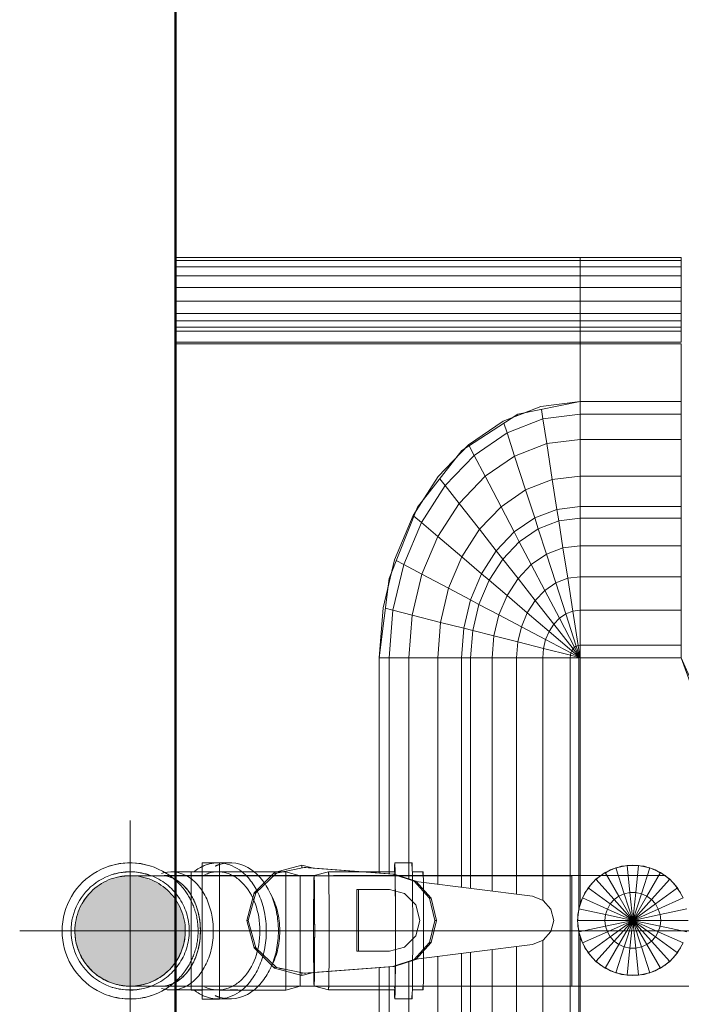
# Model space of a CAD drawing. Header units: millimetres. Extents: x -121 to 21826, y 1231 to 39091.
# Tile 13 of 66: x 8076 to 8375, y 35831 to 36277. Entities that reach past the tile are written whole.
import ezdxf

# ---------------------------------------------------------------- set-up
doc = ezdxf.new("R2010")
doc.units = ezdxf.units.MM
for name, pattern in [('ADSK_Осевая', [700, 500, -100, 0, -100]), ('ADSK_Скрыто', [300, 150, -150]), ('ADSK_Штриховая_ш3 п1_5', [225, 150, -75])]:
    doc.linetypes.add(name, pattern=pattern)
for name, color, linetype, lineweight in [('A-DETL-____-HDLN', 90, 'ADSK_Скрыто', 9), ('A-DETL-____-MBND', 5, 'ADSK_Штриховая_ш3 п1_5', 20), ('A-PART-____-MCUT', 2, 'Continuous', 50), ('A-PART-____-OTLN', 2, 'Continuous', 20), ('A-WALL-____-MCUT', 113, 'Continuous', 50), ('A-WALL-____-OTLN', 113, 'Continuous', 20), ('M-EQPM-____-OTLN', 50, 'Continuous', 20), ('P-PIPE-____-CNTR', 3, 'ADSK_Осевая', 20), ('P-PIPE-____-OTLN', 3, 'Continuous', 20)]:
    doc.layers.add(name, color=color, linetype=linetype, lineweight=lineweight)

# ---------------------------------------------------------------- blocks, each defined once
blk = doc.blocks.new('Прямая форма - Masonry Block - Structural-612727-В_Этаж 03_Канализация')
at = {"layer": 'A-WALL-____-MCUT', "color": 9}
blk.add_line((4120, 400), (2381.67, 400), dxfattribs=at)
blk = doc.blocks.new('Прямая форма - SW - 004-612731-В_Этаж 03_Канализация')
blk.add_blockref('Прямая форма - Masonry Block - Structural-612727-В_Этаж 03_Канализация', (0, 0))
blk = doc.blocks.new('Family - Masonry Block - Structural-612733-В_Этаж 03_Канализация')
at = {"layer": 'A-PART-____-MCUT', "color": 9}
blk.add_line((4120, 400), (2381.67, 400), dxfattribs=at)
blk = doc.blocks.new('Прямая форма - V line-609801-В_Этаж 03_Канализация')
at = {"layer": 'M-EQPM-____-OTLN', "color": 253}
for p, q in [((260.84, -183.27), (260.84, 0)), ((260.87, 0), (260.87, -183.24)), ((261.6, -183.27), (261.6, 0)), ((266.64, -183.27), (266.64, 0)), ((268.48, -183.27), (268.48, 0)), ((271.3, -183.27), (271.3, 0)), ((274.68, -183.27), (274.68, 0)), ((280.15, -183.27), (280.15, 0)), ((286.45, -183.27), (286.45, 0)), ((291.73, -183.27), (291.73, 0)), ((295.82, -183.27), (295.82, 0)), ((298.6, -183.27), (298.6, 0)), ((299.99, -183.27), (299.99, 0)), ((-12.5, -35.67), (0, -32.32)), ((0, -33.04), (-12.47, -36.48)), ((12.5, -35.67), (0, -32.32)), ((0, -32.32), (0, -33.04)), ((12.47, -36.48), (0, -33.04)), ((-21.65, -44.82), (-12.5, -35.67)), ((-12.47, -36.48), (-21.3, -45.79)), ((-12.5, -35.67), (-12.03, -36.48)), ((12.03, -36.48), (12.5, -35.67)), ((12.47, -36.48), (21.3, -45.8)), ((12.5, -35.67), (21.65, -44.82)), ((-25, -57.32), (-21.65, -44.82)), ((-21.3, -45.79), (-23.89, -58.26)), ((-21.73, -47.12), (-22.2, -50.13)), ((-20.82, -45.3), (-21.65, -44.82)), ((20.82, -45.3), (21.65, -44.82)), ((21.3, -45.8), (23.89, -58.26)), ((21.65, -44.82), (25, -57.32)), ((22.2, -50.13), (21.73, -47.12)), ((-23.75, -62), (-25, -57.32)), ((-23.7, -57.32), (-25, -57.32)), ((23.7, -57.32), (25, -57.32)), ((25, -57.32), (23.75, -62)), ((-23.89, -58.26), (-20.95, -98.41)), ((-23.89, -58.26), (-23.89, -59.01)), ((-20.95, -99.15), (-23.89, -59.01)), ((20.95, -98.41), (23.89, -58.26)), ((23.89, -59.01), (20.95, -99.15)), ((23.89, -58.26), (23.89, -59.01)), ((-14, -96.93), (-14, -82.11)), ((-14, -82.11), (14, -82.11)), ((14, -82.86), (-14, -82.86)), ((14, -82.11), (14, -96.93)), ((-21.4, -92.28), (-118.83, -92.28)), ((-118.83, -92.32), (-21.39, -92.32)), ((21.39, -92.32), (118.83, -92.32)), ((118.83, -92.28), (21.4, -92.28)), ((154.66, -96.74), (118.83, -92.28)), ((118.83, -92.32), (118.83, -96.84)), ((118.83, -92.32), (141.45, -94.07)), ((118.83, -96.84), (118.83, -92.32)), ((-21.06, -96.84), (-118.83, -96.84)), ((-12.12, -103.8), (-14, -96.93)), ((14, -96.93), (12.12, -103.8)), ((118.83, -96.84), (21.06, -96.84)), ((118.83, -96.84), (118.83, -105.76)), ((140.32, -98.51), (118.83, -96.84)), ((118.83, -105.76), (118.83, -96.84)), ((140.32, -98.51), (141.2, -95.06)), ((141.45, -94.07), (163.2, -99.24)), ((157.58, -97.91), (150.5, -96.22)), ((186.98, -109.66), (154.66, -96.74)), ((-20.95, -98.41), (-17.66, -108.08)), ((-20.95, -98.41), (-20.95, -99.15)), ((-17.66, -108.83), (-20.95, -99.15)), ((17.66, -108.08), (20.95, -98.41)), ((20.95, -99.15), (17.66, -108.83)), ((20.95, -98.41), (20.95, -99.15)), ((138.11, -107.25), (140.32, -98.51)), ((160.99, -103.42), (140.32, -98.51)), ((160.99, -103.42), (162.8, -99.99)), ((163.2, -99.24), (183.25, -107.65)), ((-18.71, -105.76), (-118.83, -105.76)), ((-7, -108.84), (-12.12, -103.8)), ((12.12, -103.8), (7, -108.84)), ((118.83, -105.76), (18.71, -105.76)), ((118.83, -105.76), (118.83, -118.79)), ((138.11, -107.25), (118.83, -105.76)), ((118.83, -118.79), (118.83, -105.76)), ((156.64, -111.66), (160.99, -103.42)), ((180.04, -111.41), (160.99, -103.42)), ((-17.66, -108.08), (-10.06, -115.03)), ((-17.66, -108.08), (-17.66, -108.83)), ((-10.06, -115.78), (-17.66, -108.83)), ((-17.64, -108.83), (-10.91, -161.71)), ((0, -110.68), (-7, -108.84)), ((7, -108.84), (0, -110.68)), ((10.06, -115.03), (17.66, -108.08)), ((17.66, -108.83), (10.06, -115.78)), ((10.91, -161.71), (17.64, -108.83)), ((17.66, -108.08), (17.66, -108.83)), ((134.86, -120.03), (138.11, -107.25)), ((156.64, -111.66), (138.11, -107.25)), ((180.04, -111.41), (182.92, -108.03)), ((183.25, -107.65), (200.82, -118.96)), ((189.8, -111.86), (185.36, -109.01)), ((212.64, -129.78), (186.98, -109.66)), ((-10.06, -115.03), (0, -117.56)), ((-10.06, -115.03), (-10.06, -115.78)), ((0, -118.3), (-10.06, -115.78)), ((0, -117.56), (10.06, -115.03)), ((10.06, -115.78), (0, -118.3)), ((10.06, -115.03), (10.06, -115.78)), ((150.29, -123.7), (156.64, -111.66)), ((173.73, -118.82), (156.64, -111.66)), ((173.73, -118.82), (180.04, -111.41)), ((196.74, -122.16), (180.04, -111.41)), ((-16.37, -118.79), (-118.83, -118.79)), ((0, -117.56), (0, -118.3)), ((118.83, -118.79), (16.37, -118.79)), ((118.83, -118.79), (118.83, -129.56)), ((134.86, -120.03), (118.83, -118.79)), ((118.83, -129.56), (118.83, -118.79)), ((132.18, -130.59), (134.86, -120.03)), ((150.29, -123.7), (134.86, -120.03)), ((164.5, -129.66), (173.73, -118.82)), ((188.7, -128.46), (173.73, -118.82)), ((196.74, -122.16), (199.83, -119.73)), ((200.82, -118.96), (215.24, -132.74)), ((145.03, -133.65), (150.29, -123.7)), ((164.5, -129.66), (150.29, -123.7)), ((188.7, -128.46), (196.74, -122.16)), ((210.44, -135.26), (196.74, -122.16)), ((176.96, -137.68), (188.7, -128.46)), ((200.99, -140.21), (188.7, -128.46)), ((213.45, -131.03), (209.86, -127.6)), ((-15, -129.56), (-118.83, -129.56)), ((118.83, -129.56), (15, -129.56)), ((118.83, -129.56), (118.83, -133.71)), ((132.18, -130.59), (118.83, -129.56)), ((118.83, -133.71), (118.83, -129.56)), ((131.15, -134.66), (132.18, -130.59)), ((145.03, -133.65), (132.18, -130.59)), ((143.01, -137.48), (145.03, -133.65)), ((156.87, -138.61), (145.03, -133.65)), ((156.87, -138.61), (164.5, -129.66)), ((176.96, -137.68), (164.5, -129.66)), ((210.44, -135.26), (214.73, -133.01)), ((229.11, -155.13), (212.64, -129.78)), ((215.24, -132.74), (225.96, -148.47)), ((-14.47, -133.71), (-118.83, -133.71)), ((118.83, -133.71), (14.75, -133.71)), ((118.83, -133.71), (118.83, -143.5)), ((131.15, -134.66), (118.83, -133.71)), ((118.83, -143.5), (118.83, -133.71)), ((128.72, -144.27), (131.15, -134.66)), ((143.01, -137.48), (131.15, -134.66)), ((138.23, -146.53), (143.01, -137.48)), ((153.93, -142.06), (143.01, -137.48)), ((167.24, -145.29), (176.96, -137.68)), ((187.18, -147.45), (176.96, -137.68)), ((200.99, -140.21), (210.44, -135.26)), ((220.62, -150.2), (210.44, -135.26)), ((146.99, -150.2), (153.93, -142.06)), ((153.93, -142.06), (156.87, -138.61)), ((163.51, -148.22), (153.93, -142.06)), ((167.24, -145.29), (156.87, -138.61)), ((187.18, -147.45), (200.99, -140.21)), ((210.13, -153.61), (200.99, -140.21)), ((-13.23, -143.5), (-118.83, -143.5)), ((118.83, -143.5), (13.23, -143.5)), ((118.83, -143.5), (118.83, -154.51)), ((128.72, -144.27), (118.83, -143.5)), ((118.83, -154.51), (118.83, -143.5)), ((125.98, -155.06), (128.72, -144.27)), ((138.23, -146.53), (128.72, -144.27)), ((132.86, -156.7), (138.23, -146.53)), ((146.99, -150.2), (138.23, -146.53)), ((163.51, -148.22), (167.24, -145.29)), ((175.76, -153.43), (167.24, -145.29)), ((139.2, -159.35), (146.99, -150.2)), ((154.68, -155.15), (146.99, -150.2)), ((154.68, -155.15), (163.51, -148.22)), ((171.37, -155.74), (163.51, -148.22)), ((175.76, -153.43), (187.18, -147.45)), ((194.78, -158.6), (187.18, -147.45)), ((210.13, -153.61), (220.62, -150.2)), ((220.62, -150.2), (224.98, -148.78)), ((226.89, -166.41), (220.62, -150.2)), ((225.96, -148.47), (232.55, -165.53)), ((-11.83, -154.51), (-118.83, -154.51)), ((118.83, -154.51), (11.83, -154.51)), ((118.83, -154.51), (118.83, -166.38)), ((125.98, -155.06), (118.83, -154.51)), ((118.83, -166.38), (118.83, -154.51)), ((123.03, -166.71), (125.98, -155.06)), ((132.86, -156.7), (125.98, -155.06)), ((144.76, -162.93), (154.68, -155.15)), ((160.98, -161.18), (154.68, -155.15)), ((160.98, -161.18), (171.37, -155.74)), ((171.37, -155.74), (175.76, -153.43)), ((177.21, -164.3), (171.37, -155.74)), ((182.09, -162.72), (175.76, -153.43)), ((194.78, -158.6), (210.13, -153.61)), ((215.75, -168.15), (210.13, -153.61)), ((229.73, -158.23), (227.69, -152.95)), ((234.78, -183.24), (229.11, -155.13)), ((127.07, -167.67), (132.86, -156.7)), ((130.79, -169.23), (139.2, -159.35)), ((139.2, -159.35), (132.86, -156.7)), ((144.76, -162.93), (139.2, -159.35)), ((182.09, -162.72), (194.78, -158.6)), ((199.45, -170.69), (194.78, -158.6)), ((-10.91, -161.71), (-9.03, -166.6)), ((9.03, -166.6), (10.91, -161.71)), ((134.05, -171.33), (144.76, -162.93)), ((149.32, -167.29), (144.76, -162.93)), ((149.32, -167.29), (160.98, -161.18)), ((165.67, -168.05), (160.98, -161.18)), ((165.67, -168.05), (177.21, -164.3)), ((177.21, -164.3), (182.09, -162.72)), ((180.8, -173.6), (177.21, -164.3)), ((185.98, -172.79), (182.09, -162.72)), ((-9.11, -166.38), (-118.83, -166.38)), ((-9.03, -166.6), (-5.09, -170.07)), ((5.09, -170.07), (9.03, -166.6)), ((118.83, -166.38), (9.11, -166.38)), ((118.83, -166.38), (118.83, -178.78)), ((123.03, -166.71), (118.83, -166.38)), ((118.83, -178.78), (118.83, -166.38)), ((119.94, -178.86), (123.03, -166.71)), ((121.02, -179.12), (127.07, -167.67)), ((122.01, -179.53), (130.79, -169.23)), ((127.07, -167.67), (123.03, -166.71)), ((130.79, -169.23), (127.07, -167.67)), ((134.05, -171.33), (130.79, -169.23)), ((136.73, -173.89), (149.32, -167.29)), ((152.71, -172.26), (149.32, -167.29)), ((152.71, -172.26), (165.67, -168.05)), ((168.55, -175.51), (165.67, -168.05)), ((199.45, -170.69), (215.75, -168.15)), ((215.75, -168.15), (226.89, -166.41)), ((217.65, -183.27), (215.75, -168.15)), ((226.89, -166.41), (231.25, -165.73)), ((229.01, -183.27), (226.89, -166.41)), ((232.55, -165.53), (234.78, -183.27)), ((-5.09, -170.07), (0, -171.32)), ((0, -171.32), (5.09, -170.07)), ((122.88, -180.09), (134.05, -171.33)), ((136.73, -173.89), (134.05, -171.33)), ((138.72, -176.81), (152.71, -172.26)), ((154.8, -177.66), (152.71, -172.26)), ((168.55, -175.51), (180.8, -173.6)), ((180.8, -173.6), (185.98, -172.79)), ((182.02, -183.27), (180.8, -173.6)), ((185.98, -172.79), (199.45, -170.69)), ((187.3, -183.27), (185.98, -172.79)), ((201.03, -183.27), (199.45, -170.69)), ((123.59, -180.77), (136.73, -173.89)), ((124.12, -181.55), (138.72, -176.81)), ((138.72, -176.81), (136.73, -173.89)), ((139.94, -179.98), (138.72, -176.81)), ((139.94, -179.98), (154.8, -177.66)), ((154.8, -177.66), (168.55, -175.51)), ((155.5, -183.27), (154.8, -177.66)), ((169.53, -183.27), (168.55, -175.51)), ((118.83, -178.78), (-118.83, -178.78)), ((-5.2, -182.68), (-10.17, -184.3)), ((0, -182.13), (-5.2, -182.68)), ((-5.2, -182.68), (-2.62, -194.79)), ((-5.17, -182.82), (-2.61, -182.27)), ((-2.61, -182.27), (-1.3, -182.27)), ((0, -194.51), (0, -182.13)), ((5.2, -182.68), (0, -182.13)), ((0, -182.27), (2.61, -182.27)), ((2.61, -182.27), (5.17, -182.82)), ((2.62, -194.79), (5.2, -182.68)), ((10.17, -184.3), (5.2, -182.68)), ((118.83, -178.78), (118.83, -182.73)), ((119.94, -178.86), (118.83, -178.78)), ((118.83, -182.73), (118.83, -178.78)), ((118.83, -183.27), (119.94, -178.86)), ((118.83, -183.27), (121.02, -179.12)), ((118.83, -183.27), (122.01, -179.53)), ((118.83, -183.27), (122.88, -180.09)), ((118.83, -183.27), (123.59, -180.77)), ((118.83, -183.27), (124.12, -181.55)), ((118.83, -183.27), (124.45, -182.4)), ((121.02, -179.12), (119.94, -178.86)), ((122.01, -179.53), (121.02, -179.12)), ((122.88, -180.09), (122.01, -179.53)), ((123.59, -180.77), (122.88, -180.09)), ((124.12, -181.55), (123.59, -180.77)), ((124.45, -182.4), (124.12, -181.55)), ((124.45, -182.4), (139.94, -179.98)), ((124.56, -183.27), (124.45, -182.4)), ((140.36, -183.27), (139.94, -179.98)), ((-118.83, -182.73), (-5.2, -182.73)), ((-7.32, -183.27), (-118.83, -183.27)), ((-14.69, -186.91), (-18.58, -190.41)), ((-10.17, -184.3), (-14.69, -186.91)), ((-14.69, -186.91), (-7.42, -196.92)), ((-14.61, -187.02), (-12.5, -185.48)), ((-12.5, -185.48), (-11.3, -184.95)), ((-10.17, -184.3), (-5.13, -195.6)), ((-10.11, -184.42), (-7.73, -183.36)), ((-7.73, -183.36), (-6.44, -183.09)), ((5.13, -195.6), (10.17, -184.3)), ((5.34, -182.73), (118.83, -182.73)), ((6.44, -183.09), (7.73, -183.36)), ((118.83, -183.27), (7.32, -183.27)), ((7.42, -196.92), (14.69, -186.91)), ((7.73, -183.36), (10.11, -184.42)), ((14.69, -186.91), (10.17, -184.3)), ((11.3, -184.95), (12.5, -185.48)), ((12.5, -185.48), (14.61, -187.02)), ((18.58, -190.41), (14.69, -186.91)), ((14.75, -187.12), (16.73, -188.56)), ((118.83, -229.07), (118.83, -183.27)), ((118.83, -183.27), (124.56, -183.27)), ((118.83, -183.27), (118.83, -229.07)), ((124.56, -183.27), (118.83, -183.27)), ((124.56, -229.09), (124.56, -183.27)), ((124.56, -183.27), (140.36, -183.27)), ((140.36, -183.27), (124.56, -183.27)), ((140.36, -229.09), (140.36, -183.27)), ((140.36, -183.27), (155.5, -183.27)), ((155.5, -183.27), (140.36, -183.27)), ((155.5, -229.09), (155.5, -183.27)), ((155.5, -183.27), (169.53, -183.27)), ((169.53, -183.27), (155.5, -183.27)), ((169.53, -229.09), (169.53, -183.27)), ((169.53, -183.27), (182.02, -183.27)), ((182.02, -183.27), (169.53, -183.27)), ((182.02, -229.09), (182.02, -183.27)), ((182.02, -183.27), (187.3, -183.27)), ((187.3, -183.27), (182.02, -183.27)), ((187.3, -229.09), (187.3, -183.27)), ((187.3, -183.27), (201.03, -183.27)), ((201.03, -183.27), (187.3, -183.27)), ((201.03, -229.09), (201.03, -183.27)), ((201.03, -183.27), (217.65, -183.27)), ((217.65, -183.27), (201.03, -183.27)), ((217.65, -229.09), (217.65, -183.27)), ((217.65, -183.27), (229.01, -183.27)), ((229.01, -183.27), (217.65, -183.27)), ((229.01, -229.09), (229.01, -183.27)), ((229.01, -183.27), (234.78, -183.27)), ((234.78, -183.27), (229.01, -183.27)), ((260.84, -183.24), (234.78, -183.24)), ((234.78, -229.09), (234.78, -183.27)), ((234.78, -183.27), (260.84, -183.27)), ((260.84, -229.09), (260.84, -183.27)), ((260.87, -183.27), (261.6, -183.27)), ((261.6, -183.27), (260.87, -183.27)), ((261.6, -229.09), (261.6, -183.27)), ((261.6, -183.27), (266.64, -183.27)), ((266.64, -183.27), (261.6, -183.27)), ((266.64, -229.09), (266.64, -183.27)), ((266.64, -183.27), (268.48, -183.27)), ((268.48, -183.27), (266.64, -183.27)), ((268.48, -229.09), (268.48, -183.27)), ((268.48, -183.27), (271.3, -183.27)), ((271.3, -183.27), (268.48, -183.27)), ((271.3, -229.09), (271.3, -183.27)), ((271.3, -183.27), (274.68, -183.27)), ((274.68, -183.27), (271.3, -183.27)), ((274.68, -229.09), (274.68, -183.27)), ((274.68, -183.27), (276.59, -183.27)), ((276.59, -183.27), (274.68, -183.27)), ((276.59, -183.27), (280.15, -183.27)), ((280.15, -183.27), (276.59, -183.27)), ((280.15, -229.09), (280.15, -183.27)), ((280.15, -183.27), (286.45, -183.27)), ((286.45, -183.27), (280.15, -183.27)), ((286.45, -229.09), (286.45, -183.27)), ((286.45, -183.27), (291.73, -183.27)), ((291.73, -183.27), (286.45, -183.27)), ((291.73, -229.09), (291.73, -183.27)), ((291.73, -183.27), (295.82, -183.27)), ((295.82, -183.27), (291.73, -183.27)), ((295.82, -229.09), (295.82, -183.27)), ((295.82, -183.27), (298.6, -183.27)), ((298.6, -183.27), (295.82, -183.27)), ((298.6, -229.09), (298.6, -183.27)), ((298.6, -183.27), (299.99, -183.27)), ((299.99, -183.27), (298.6, -183.27)), ((299.99, -229.09), (299.99, -183.27)), ((-18.58, -190.41), (-21.65, -194.63)), ((-20.23, -192.44), (-18.48, -190.5)), ((-18.58, -190.41), (-9.38, -198.69)), ((-17.6, -189.53), (-16.73, -188.56)), ((-16.73, -188.56), (-15.67, -187.79)), ((9.38, -198.69), (18.58, -190.41)), ((16.73, -188.56), (17.6, -189.53)), ((18.48, -190.5), (20.23, -192.44)), ((21.65, -194.63), (18.58, -190.41)), ((-21.65, -194.63), (-23.78, -199.41)), ((-22.84, -196.97), (-21.53, -194.7)), ((-21.65, -194.63), (-10.93, -200.82)), ((-20.88, -193.58), (-20.23, -192.44)), ((-5.13, -195.6), (-7.42, -196.92)), ((-2.62, -194.79), (-5.13, -195.6)), ((-5.13, -195.6), (0, -207.13)), ((0, -194.51), (-2.62, -194.79)), ((-2.62, -194.79), (0, -207.13)), ((0, -207.13), (0, -194.51)), ((2.62, -194.79), (0, -194.51)), ((0, -207.13), (2.62, -194.79)), ((0, -207.13), (5.13, -195.6)), ((5.13, -195.6), (2.62, -194.79)), ((7.42, -196.92), (5.13, -195.6)), ((10.93, -200.82), (21.65, -194.63)), ((20.23, -192.44), (20.88, -193.58)), ((21.53, -194.7), (22.84, -196.97)), ((23.78, -199.41), (21.65, -194.63)), ((-23.78, -199.41), (-24.86, -204.52)), ((-24.45, -201.94), (-23.65, -199.45)), ((-23.78, -199.41), (-12, -203.23)), ((-23.24, -198.21), (-22.84, -196.97)), ((-9.38, -198.69), (-10.93, -200.82)), ((-7.42, -196.92), (-9.38, -198.69)), ((-9.38, -198.69), (0, -207.13)), ((-7.42, -196.92), (0, -207.13)), ((0, -207.13), (7.42, -196.92)), ((0, -207.13), (9.38, -198.69)), ((9.38, -198.69), (7.42, -196.92)), ((10.93, -200.82), (9.38, -198.69)), ((12, -203.23), (23.78, -199.41)), ((22.84, -196.97), (23.24, -198.21)), ((23.65, -199.45), (24.45, -201.94)), ((24.86, -204.52), (23.78, -199.41)), ((-25, -207.13), (-24.73, -204.54)), ((-24.86, -204.52), (-12.55, -205.82)), ((-24.86, -204.52), (-24.86, -209.75)), ((-24.59, -203.24), (-24.45, -201.94)), ((-12, -203.23), (-12.55, -205.82)), ((-10.93, -200.82), (-12, -203.23)), ((-12, -203.23), (0, -207.13)), ((-10.93, -200.82), (0, -207.13)), ((0, -207.13), (10.93, -200.82)), ((0, -207.13), (12, -203.23)), ((12, -203.23), (10.93, -200.82)), ((12.55, -205.82), (12, -203.23)), ((12.55, -205.82), (24.86, -204.52)), ((24.45, -201.94), (24.59, -203.24)), ((24.73, -204.54), (25, -207.13)), ((24.86, -209.75), (24.86, -204.52)), ((-24.73, -209.73), (-25, -207.13)), ((-24.86, -209.75), (-12.55, -208.45)), ((-12.55, -205.82), (0, -207.13)), ((-12.55, -205.82), (-12.55, -208.45)), ((-12.55, -208.45), (0, -207.13)), ((-12.55, -208.45), (-12, -211.04)), ((-12, -211.04), (0, -207.13)), ((-10.93, -213.45), (0, -207.13)), ((-9.38, -215.58), (0, -207.13)), ((-7.42, -217.35), (0, -207.13)), ((-5.13, -218.67), (0, -207.13)), ((-2.62, -219.48), (0, -207.13)), ((0, -207.13), (12.55, -205.82)), ((0, -207.13), (12.55, -208.45)), ((0, -207.13), (12, -211.04)), ((0, -207.13), (10.93, -213.45)), ((0, -207.13), (9.38, -215.58)), ((0, -207.13), (7.42, -217.35)), ((0, -207.13), (5.13, -218.67)), ((0, -207.13), (2.62, -219.48)), ((0, -219.76), (0, -207.13)), ((12, -211.04), (12.55, -208.45)), ((12.55, -208.45), (12.55, -205.82)), ((12.55, -208.45), (24.86, -209.75)), ((25, -207.13), (24.73, -209.73)), ((-24.86, -209.75), (-23.78, -214.86)), ((-24.45, -212.33), (-24.59, -211.03)), ((-23.65, -214.82), (-24.45, -212.33)), ((-23.78, -214.86), (-12, -211.04)), ((-21.65, -219.63), (-10.93, -213.45)), ((-12, -211.04), (-10.93, -213.45)), ((-10.93, -213.45), (-9.38, -215.58)), ((9.38, -215.58), (10.93, -213.45)), ((10.93, -213.45), (12, -211.04)), ((10.93, -213.45), (21.65, -219.63)), ((12, -211.04), (23.78, -214.86)), ((24.45, -212.33), (23.65, -214.82)), ((23.78, -214.86), (24.86, -209.75)), ((24.59, -211.03), (24.45, -212.33)), ((-23.78, -214.86), (-21.65, -219.63)), ((-22.84, -217.3), (-23.24, -216.06)), ((-21.53, -219.57), (-22.84, -217.3)), ((-18.58, -223.86), (-9.38, -215.58)), ((-14.69, -227.36), (-7.42, -217.35)), ((-9.38, -215.58), (-7.42, -217.35)), ((-7.42, -217.35), (-5.13, -218.67)), ((5.13, -218.67), (7.42, -217.35)), ((7.42, -217.35), (9.38, -215.58)), ((7.42, -217.35), (14.69, -227.36)), ((9.38, -215.58), (18.58, -223.86)), ((22.84, -217.3), (21.53, -219.57)), ((21.65, -219.63), (23.78, -214.86)), ((23.24, -216.06), (22.84, -217.3)), ((-21.65, -219.63), (-18.58, -223.86)), ((-20.23, -221.83), (-20.88, -220.69)), ((-18.48, -223.77), (-20.23, -221.83)), ((-10.17, -229.97), (-5.13, -218.67)), ((-5.2, -231.59), (-2.62, -219.48)), ((-5.13, -218.67), (-2.62, -219.48)), ((-2.62, -219.48), (0, -219.76)), ((0, -219.76), (2.62, -219.48)), ((0, -232.13), (0, -219.76)), ((2.62, -219.48), (5.13, -218.67)), ((2.62, -219.48), (5.2, -231.59)), ((5.13, -218.67), (10.17, -229.97)), ((20.23, -221.83), (18.48, -223.77)), ((18.58, -223.86), (21.65, -219.63)), ((20.88, -220.69), (20.23, -221.83)), ((-18.58, -223.86), (-14.69, -227.36)), ((-16.73, -225.71), (-17.6, -224.74)), ((-15.67, -226.48), (-16.73, -225.71)), ((-12.5, -228.79), (-14.61, -227.25)), ((14.61, -227.25), (12.5, -228.79)), ((14.69, -227.36), (18.58, -223.86)), ((16.73, -225.71), (14.75, -227.15)), ((17.6, -224.74), (16.73, -225.71)), ((-14.69, -227.36), (-10.17, -229.97)), ((-11.3, -229.32), (-12.5, -228.79)), ((10.17, -229.97), (14.69, -227.36)), ((12.5, -228.79), (11.3, -229.32)), ((118.83, -229.09), (49.02, -254.19)), ((73.23, -249.09), (118.83, -229.07)), ((124.56, -229.09), (118.83, -229.09)), ((140.36, -229.09), (124.56, -229.09)), ((155.5, -229.09), (140.36, -229.09)), ((169.53, -229.09), (155.5, -229.09)), ((182.02, -229.09), (169.53, -229.09)), ((187.3, -229.09), (182.02, -229.09)), ((201.03, -229.09), (187.3, -229.09)), ((217.65, -229.09), (201.03, -229.09)), ((229.01, -229.09), (217.65, -229.09)), ((234.78, -229.09), (229.01, -229.09)), ((260.84, -229.09), (234.78, -229.09)), ((266.64, -229.09), (261.6, -229.09)), ((268.48, -229.09), (266.64, -229.09)), ((271.3, -229.09), (268.48, -229.09)), ((274.68, -229.09), (271.3, -229.09)), ((276.59, -229.09), (274.68, -229.09)), ((280.15, -229.09), (276.59, -229.09)), ((286.45, -229.09), (280.15, -229.09)), ((291.73, -229.09), (286.45, -229.09)), ((295.82, -229.09), (291.73, -229.09)), ((298.6, -229.09), (295.82, -229.09)), ((299.99, -229.09), (298.6, -229.09))]:
    blk.add_line(p, q, dxfattribs=at)
blk = doc.blocks.new('Прямая форма - FU - 054-612837-В_Этаж 03_Канализация')
blk.add_blockref('Прямая форма - V line-609801-В_Этаж 03_Канализация', (0, 0))
blk = doc.blocks.new('V line_ifc_RVT-1-В_Этаж 03_Канализация')
at = {"layer": 'A-PART-____-OTLN', "color": 253, "lineweight": 20, "rotation": 270}
blk.add_blockref('Family - Masonry Block - Structural-612733-В_Этаж 03_Канализация', (27023.24, 38987.63), dxfattribs=at)
at = {"layer": 'A-WALL-____-OTLN', "color": 253, "lineweight": 20, "rotation": 270}
blk.add_blockref('Прямая форма - SW - 004-612731-В_Этаж 03_Канализация', (27023.24, 38987.63), dxfattribs=at)
at = {"layer": 'M-EQPM-____-OTLN', "color": 253, "lineweight": 20, "rotation": 90}
blk.add_blockref('Прямая форма - FU - 054-612837-В_Этаж 03_Канализация', (27423.24, 35869.15), dxfattribs=at)
blk = doc.blocks.new('ADSK_ППР_Отвод канализационный - Отвод раструбный-581996-В_Этаж 03_Канализация')
at = {"layer": 'A-DETL-____-HDLN', "color": 12, "flags": 128}
for points in [[(27403.58, 35889.33), (27403.33, 35889.33), (27403.13, 35889.33), (27402.98, 35889.33), (27402.86, 35889.33), (27402.79, 35889.33), (27402.75, 35889.33), (27402.75, 35889.33)], [(27402.75, 35839.33), (27402.77, 35839.33), (27402.84, 35839.33), (27402.94, 35839.33)]]:
    blk.add_lwpolyline(points, dxfattribs=at)
at = {"layer": 'A-DETL-____-HDLN', "color": 12}
for start, end in [(88.4383, 101.1206), (135, 150), (141.3921, 146.8424), (210, 214.3649), (213.1576, 214.2192), (215.0049, 217.1875), (217.9289, 225), (218.0728, 218.6079)]:
    blk.add_arc((27402.75, 35864.33), 25, start, end, dxfattribs=at)
at = {"layer": 'P-PIPE-____-OTLN', "color": 22}
for p, q in [((27443.22, 35895.13), (27435.42, 35895.13)), ((27435.42, 35895.13), (27435.42, 35833.53)), ((27443.22, 35895.13), (27443.22, 35833.53)), ((27479.75, 35889.33), (27429.07, 35889.33)), ((27435.42, 35891.08), (27430.42, 35891.08)), ((27430.42, 35891.08), (27430.42, 35837.58)), ((27473.22, 35891.08), (27443.22, 35891.08)), ((27479.75, 35889.33), (27473.22, 35891.08)), ((27473.22, 35891.08), (27473.22, 35837.58)), ((27479.75, 35884.71), (27479.75, 35889.33)), ((27479.75, 35884.06), (27479.75, 35884.55)), ((27479.75, 35872.1), (27479.75, 35884.07)), ((27479.75, 35864.33), (27479.75, 35871.73)), ((27479.75, 35856.92), (27479.75, 35864.33)), ((27479.75, 35844.52), (27479.75, 35856.55)), ((27479.75, 35844.1), (27479.75, 35844.54)), ((27479.75, 35839.33), (27479.75, 35843.94)), ((27429.07, 35839.33), (27479.75, 35839.33)), ((27473.22, 35837.58), (27479.75, 35839.33)), ((27430.42, 35837.58), (27435.42, 35837.58)), ((27443.22, 35837.58), (27473.22, 35837.58)), ((27435.42, 35833.53), (27443.22, 35833.53))]:
    blk.add_line(p, q, dxfattribs=at)
at = {"layer": 'P-PIPE-____-OTLN', "color": 22, "flags": 128}
for points in [[(27429.07, 35889.33), (27428.02, 35889.33), (27426.96, 35889.33), (27425.92, 35889.33), (27424.88, 35889.33), (27423.84, 35889.33), (27422.81, 35889.33), (27421.8, 35889.33), (27420.79, 35889.33), (27419.8, 35889.33), (27418.82, 35889.33), (27417.86, 35889.33), (27416.92, 35889.33), (27415.99, 35889.33), (27415.09, 35889.33), (27414.21, 35889.33), (27413.35, 35889.33), (27412.52, 35889.33), (27411.72, 35889.33), (27410.94, 35889.33), (27410.19, 35889.33), (27409.47, 35889.33), (27408.79, 35889.33), (27408.13, 35889.33), (27407.51, 35889.33), (27406.92, 35889.33), (27406.37, 35889.33), (27405.86, 35889.33), (27405.38, 35889.33), (27404.94, 35889.33), (27404.54, 35889.33), (27404.18, 35889.33), (27403.86, 35889.33), (27403.58, 35889.33)], [(27402.75, 35839.33), (27402.77, 35839.33), (27402.84, 35839.33), (27402.94, 35839.33), (27403.09, 35839.33), (27403.28, 35839.33), (27403.51, 35839.33), (27403.78, 35839.33), (27404.09, 35839.33), (27404.44, 35839.33), (27404.83, 35839.33), (27405.26, 35839.33), (27405.73, 35839.33), (27406.23, 35839.33), (27406.77, 35839.33), (27407.35, 35839.33), (27407.96, 35839.33), (27408.61, 35839.33), (27409.28, 35839.33), (27409.99, 35839.33), (27410.73, 35839.33), (27411.5, 35839.33), (27412.3, 35839.33), (27413.13, 35839.33), (27413.98, 35839.33), (27414.85, 35839.33), (27415.75, 35839.33), (27416.66, 35839.33), (27417.6, 35839.33), (27418.56, 35839.33), (27419.53, 35839.33), (27420.52, 35839.33), (27421.52, 35839.33), (27422.54, 35839.33), (27423.56, 35839.33), (27424.59, 35839.33), (27425.64, 35839.33), (27426.68, 35839.33), (27427.73, 35839.33), (27428.78, 35839.33), (27429.07, 35839.33)]]:
    blk.add_lwpolyline(points, dxfattribs=at)
at = {"layer": 'P-PIPE-____-OTLN', "color": 22}
for radius, start, end in [(30.8, 57.729, 180), (26.75, 69.8318, 180), (30.8, 180, 301.8191), (26.75, 180, 290.3137), (25, 214.3347, 217.9572), (25, 258.8794, 272.7586)]:
    blk.add_arc((27402.75, 35864.33), radius, start, end, dxfattribs=at)
blk = doc.blocks.new('ADSK_ППР_Отвод канализационный_Составной - Отвод раструбный-1566265-В_Этаж 03_Канализация')
at = {"layer": 'A-DETL-____-HDLN', "color": 12}
for p, q in [((27458.46, 35889.38), (27430.46, 35889.38)), ((27442.53, 35891.13), (27435.46, 35891.13)), ((27442.53, 35891.13), (27435.46, 35891.13)), ((27479.36, 35889.38), (27476.9, 35889.38)), ((27418.18, 35839.38), (27458.46, 35839.38)), ((27476.9, 35839.38), (27486.07, 35839.38)), ((27430.46, 35837.63), (27442.53, 35837.63)), ((27430.46, 35837.63), (27442.53, 35837.63)), ((27448.01, 35837.63), (27451.53, 35837.63)), ((27448.01, 35837.63), (27451.53, 35837.63)), ((27442.53, 35833.58), (27443.19, 35833.58)), ((27442.53, 35833.58), (27443.19, 35833.58))]:
    blk.add_line(p, q, dxfattribs=at)
at = {"layer": 'A-DETL-____-HDLN', "color": 12, "flags": 128}
for points in [[(27458.46, 35889.38), (27459.21, 35889.38), (27460, 35889.38), (27460.81, 35889.38), (27461.65, 35889.38), (27462.51, 35889.38), (27463.39, 35889.38), (27464.3, 35889.38), (27465.23, 35889.38), (27466.18, 35889.38), (27467.14, 35889.38), (27468.13, 35889.38), (27469.12, 35889.38), (27470.13, 35889.38), (27471.15, 35889.38), (27472.18, 35889.38), (27473.22, 35889.38), (27474.26, 35889.38), (27475.31, 35889.38), (27476.36, 35889.38), (27476.9, 35889.38)], [(27476.9, 35839.38), (27475.84, 35839.38), (27474.79, 35839.38), (27473.75, 35839.38), (27472.71, 35839.38), (27471.67, 35839.38), (27470.65, 35839.38), (27469.63, 35839.38), (27468.63, 35839.38), (27467.64, 35839.38), (27466.67, 35839.38), (27465.71, 35839.38), (27464.77, 35839.38), (27463.86, 35839.38), (27462.96, 35839.38), (27462.08, 35839.38), (27461.23, 35839.38), (27460.41, 35839.38), (27459.61, 35839.38), (27458.84, 35839.38), (27458.46, 35839.38)]]:
    blk.add_lwpolyline(points, dxfattribs=at)
at = {"layer": 'A-DETL-____-HDLN', "color": 12}
for radius, start, end in [(25, 0, 180), (25, 0, 180), (26.75, 72, 108), (26.75, 0, 69.7152), (30.8, 36, 57.6277), (30.8, 19.4081, 36), (30.8, 0, 18.9169), (25, 180, 214.3481), (25, 180, 210), (25, 218.0819, 0), (25, 225, 0), (26.75, 290.2904, 0), (30.8, 341.0831, 0), (30.8, 324, 340.5919), (25, 210, 214.434), (25, 214.8886, 217.5452), (25, 218.059, 225), (30.8, 301.7989, 324), (30.8, 252, 288), (26.75, 252, 288)]:
    blk.add_arc((27402.75, 35864.38), radius, start, end, dxfattribs=at)
for centre, major_axis, ratio, start_param, end_param in [((27442.53, 35864.38), (0, 30.8), 0.710633, 6.252489, 6.617488), ((27442.53, 35864.38), (0, 30.8), 0.710633, 6.252489, 6.617488), ((27448.01, 35864.38), (0, 30.8), 0.710633, 0.2242, 0.314159), ((27448.01, 35864.38), (0, 30.8), 0.710633, 0.2242, 0.314159), ((27416.82, 35864.38), (0, 25), 0.710633, 5.405506, 6.179659), ((27416.82, 35864.38), (0, 25), 0.710633, 5.497787, 6.179659), ((27421.42, 35864.38), (0, 26.75), 0.710633, 4.712389, 5.927906), ((27421.42, 35864.38), (0, 26.75), 0.710633, 4.712389, 5.927906), ((27442.53, 35864.38), (0, 30.8), 0.710633, 0.461645, 0.525878), ((27442.53, 35864.38), (0, 30.8), 0.710633, 0.461645, 0.525878), ((27442.53, 35864.38), (0, 26.75), 0.710633, 4.712389, 6.597345), ((27442.53, 35864.38), (0, 26.75), 0.710633, 4.712389, 6.597345), ((27442.53, 35864.38), (0, 30.8), 0.710633, 4.712389, 5.82154), ((27442.53, 35864.38), (0, 30.8), 0.710633, 4.712389, 5.82154), ((27448.01, 35864.38), (0, 30.8), 0.710633, 4.712389, 5.82154), ((27448.01, 35864.38), (0, 30.8), 0.710633, 4.712389, 5.82154), ((27486.07, 35864.38), (0, 25), 0.01, 6.021386, 6.283185), ((27492.6, 35864.38), (0, 26.75), 0.01, 4.712389, 5.929313), ((27522.6, 35864.38), (0, 26.75), 0.01, 5.340708, 5.969026), ((27522.6, 35864.38), (0, 30.8), 0.01, 4.712389, 5.723267), ((27530.4, 35864.38), (0, 30.8), 0.01, 4.712389, 5.723267), ((27535.4, 35864.38), (0, 26.75), 0.01, 4.712389, 5.969026), ((27486.07, 35864.38), (0, 25), 0.01, 5.346955, 5.94631), ((27416.82, 35864.38), (0, 25), 0.710633, 5.405506, 5.497787), ((27416.82, 35864.38), (0, 25), 0.710633, 4.712389, 5.398063), ((27416.82, 35864.38), (0, 25), 0.710633, 5.235988, 5.398063), ((27451.53, 35864.38), (0, 26.75), 0.710633, 4.712389, 5.396067), ((27451.53, 35864.38), (0, 26.75), 0.710633, 4.712389, 5.396067), ((27416.82, 35864.38), (0, 25), 0.710633, 5.315696, 5.340708), ((27416.82, 35864.38), (0, 25), 0.710633, 5.315696, 5.340708), ((27416.82, 35864.38), (0, 25), 0.710633, 4.18879, 5.235988), ((27486.07, 35864.38), (0, 25), 0.01, 5.315696, 5.340708), ((27486.07, 35864.38), (0, 25), 0.01, 4.1074, 5.317378), ((27421.42, 35864.38), (0, 26.75), 0.710633, 3.455752, 4.712389), ((27421.42, 35864.38), (0, 26.75), 0.710633, 3.455752, 4.712389), ((27416.82, 35864.38), (0, 25), 0.710633, 4.026715, 4.712389), ((27442.53, 35864.38), (0, 26.75), 0.710633, 2.827433, 4.712389), ((27442.53, 35864.38), (0, 26.75), 0.710633, 2.827433, 4.712389), ((27442.53, 35864.38), (0, 30.8), 0.710633, 3.5971, 4.712389), ((27442.53, 35864.38), (0, 30.8), 0.710633, 3.5971, 4.712389), ((27448.01, 35864.38), (0, 30.8), 0.710633, 3.5971, 4.712389), ((27448.01, 35864.38), (0, 30.8), 0.710633, 3.5971, 4.712389), ((27451.53, 35864.38), (0, 26.75), 0.710633, 4.028711, 4.712389), ((27451.53, 35864.38), (0, 26.75), 0.710633, 4.028711, 4.712389), ((27492.6, 35864.38), (0, 26.75), 0.01, 3.455752, 4.712389), ((27522.6, 35864.38), (0, 30.8), 0.01, 3.663955, 4.712389), ((27530.4, 35864.38), (0, 30.8), 0.01, 3.663955, 4.712389), ((27535.4, 35864.38), (0, 26.75), 0.01, 3.455752, 4.712389), ((27416.82, 35864.38), (0, 25), 0.710633, 3.253126, 4.019272), ((27416.82, 35864.38), (0, 25), 0.710633, 3.926991, 4.019272), ((27416.82, 35864.38), (0, 25), 0.710633, 4.026715, 4.18879), ((27416.82, 35864.38), (0, 25), 0.710633, 4.08407, 4.099581), ((27416.82, 35864.38), (0, 25), 0.710633, 4.08407, 4.099581), ((27486.07, 35864.38), (0, 25), 0.01, 3.478468, 4.077823), ((27486.07, 35864.38), (0, 25), 0.01, 4.08407, 4.109082), ((27522.6, 35864.38), (0, 26.75), 0.01, 3.455752, 4.08407), ((27535.4, 35864.38), (0, 25), 0.01, 4.012906, 4.08407), ((27416.82, 35864.38), (0, 25), 0.710633, 3.253126, 3.926991), ((27486.07, 35864.38), (0, 25), 0.01, 3.141593, 3.403392), ((27442.53, 35864.38), (0, 30.8), 0.710633, 2.615715, 2.686085), ((27442.53, 35864.38), (0, 30.8), 0.710633, 2.615715, 2.686085), ((27442.53, 35864.38), (0, 30.8), 0.710633, 2.809514, 3.172289), ((27442.53, 35864.38), (0, 30.8), 0.710633, 2.809514, 3.172289), ((27448.01, 35864.38), (0, 30.8), 0.710633, 2.827433, 2.917393), ((27448.01, 35864.38), (0, 30.8), 0.710633, 2.827433, 2.917393)]:
    blk.add_ellipse(centre, major_axis=major_axis, ratio=ratio, start_param=start_param, end_param=end_param, dxfattribs=at)
at = {"layer": 'P-PIPE-____-OTLN', "color": 22}
for p, q in [((27448.01, 35895.18), (27442.53, 35895.18)), ((27448.01, 35895.18), (27442.53, 35895.18)), ((27530.4, 35895.18), (27522.6, 35895.18)), ((27430.42, 35889.38), (27418.18, 35889.38)), ((27435.42, 35891.13), (27421.42, 35891.13)), ((27435.42, 35891.13), (27421.42, 35891.13)), ((27451.53, 35891.13), (27448.01, 35891.13)), ((27451.53, 35891.13), (27448.01, 35891.13)), ((27486.07, 35889.38), (27479.55, 35889.38)), ((27492.6, 35891.13), (27486.07, 35889.38)), ((27522.6, 35891.13), (27492.6, 35891.13)), ((27535.4, 35891.13), (27530.4, 35891.13)), ((27486.28, 35839.33), (27492.6, 35837.63)), ((27421.42, 35837.63), (27430.42, 35837.63)), ((27421.42, 35837.63), (27430.42, 35837.63)), ((27492.6, 35837.63), (27522.6, 35837.63)), ((27530.4, 35837.63), (27535.4, 35837.63)), ((27443.22, 35833.58), (27448.01, 35833.58)), ((27443.22, 35833.58), (27448.01, 35833.58)), ((27522.6, 35833.58), (27530.4, 35833.58))]:
    blk.add_line(p, q, dxfattribs=at)
blk.add_arc((27402.75, 35864.38), 30.8, 72, 108, dxfattribs=at)
for centre, major_axis, ratio, start_param, end_param in [((27442.53, 35864.38), (0, 30.8), 0.710633, 0.33594, 0.460007), ((27442.53, 35864.38), (0, 30.8), 0.710633, 0.33594, 0.460007), ((27448.01, 35864.38), (0, 30.8), 0.710633, 5.823178, 6.505768), ((27448.01, 35864.38), (0, 30.8), 0.710633, 5.823178, 6.505768), ((27442.53, 35864.38), (0, 30.8), 0.710633, 5.823178, 6.250869), ((27442.53, 35864.38), (0, 30.8), 0.710633, 5.823178, 6.250869), ((27522.6, 35864.38), (0, 30.8), 0.01, 5.724904, 6.815755), ((27530.4, 35864.38), (0, 30.8), 0.01, 5.724904, 6.597345), ((27421.42, 35864.38), (0, 26.75), 0.710633, 5.929791, 6.520679), ((27421.42, 35864.38), (0, 26.75), 0.710633, 5.929791, 6.520679), ((27492.6, 35864.38), (0, 26.75), 0.01, 0.002679, 0.314159), ((27492.6, 35864.38), (0, 26.75), 0.01, 5.931199, 6.283185), ((27522.6, 35864.38), (0, 26.75), 0.01, 5.969026, 6.597345), ((27535.4, 35864.38), (0, 26.75), 0.01, 5.969026, 6.597345), ((27421.42, 35864.38), (0, 26.75), 0.710633, 2.907261, 3.455752), ((27421.42, 35864.38), (0, 26.75), 0.710633, 2.907261, 3.455752), ((27442.53, 35864.38), (0, 30.8), 0.710633, 2.687722, 2.807876), ((27442.53, 35864.38), (0, 30.8), 0.710633, 2.687722, 2.807876), ((27448.01, 35864.38), (0, 30.8), 0.710633, 2.91901, 3.595463), ((27448.01, 35864.38), (0, 30.8), 0.710633, 2.91901, 3.595463), ((27442.53, 35864.38), (0, 30.8), 0.710633, 3.173909, 3.595463), ((27442.53, 35864.38), (0, 30.8), 0.710633, 3.173909, 3.595463), ((27492.6, 35864.38), (0, 26.75), 0.01, 2.827433, 3.138913), ((27492.6, 35864.38), (0, 26.75), 0.01, 3.141593, 3.455752), ((27522.6, 35864.38), (0, 30.8), 0.01, 2.620867, 3.662318), ((27522.6, 35864.38), (0, 26.75), 0.01, 2.827433, 3.455752), ((27530.4, 35864.38), (0, 30.8), 0.01, 2.827433, 3.662318), ((27535.4, 35864.38), (0, 26.75), 0.01, 2.827433, 3.455752)]:
    blk.add_ellipse(centre, major_axis=major_axis, ratio=ratio, start_param=start_param, end_param=end_param, dxfattribs=at)

msp = doc.modelspace()

# ---------------------------------------------------------------- hatches: boundary and pattern name
at = {"layer": 'P-PIPE-____-OTLN'}
msp.add_hatch(color=256, dxfattribs=at).paths.add_polyline_path([(8125.53, 35839.38), (8132, 35840.23), (8138.03, 35842.73), (8143.21, 35846.7), (8147.18, 35851.88), (8149.68, 35857.91), (8150.53, 35864.38), (8149.68, 35870.85), (8147.18, 35876.88), (8141.56, 35883.32), (8138.03, 35886.03), (8132, 35888.53), (8125.53, 35889.38), (8119.06, 35888.53), (8113.03, 35886.03), (8107.86, 35882.06), (8103.88, 35876.88), (8101.39, 35870.85), (8100.53, 35864.38), (8101.69, 35857.18), (8103.88, 35851.88), (8107.86, 35846.7), (8113.03, 35842.73), (8119.06, 35840.23)])

# ---------------------------------------------------------------- linework, layer by layer
at = {"layer": 'A-DETL-____-HDLN', "color": 12}
for p, q in [((8202.53, 35872.06), (8202.53, 35871.78)), ((8202.53, 35856.87), (8202.53, 35856.6)), ((8208.85, 35839.38), (8325.48, 35839.38))]:
    msp.add_line(p, q, dxfattribs=at)
for start_param, end_param in [(0, 1.570796), (4.712389, 6.283185), (1.570796, 3.141593), (3.141593, 4.712389)]:
    msp.add_ellipse((8208.85, 35864.38), major_axis=(0, 25), ratio=0.01, start_param=start_param, end_param=end_param, dxfattribs=at)
at = {"layer": 'A-DETL-____-MBND', "color": 22}
for p, q in [((9717.57, 35889.38), (8208.85, 35889.38)), ((8325.53, 35864.38), (9668.56, 35864.38)), ((8325.53, 35839.38), (9717.57, 35839.38))]:
    msp.add_line(p, q, dxfattribs=at)
at = {"layer": 'P-PIPE-____-CNTR', "color": 22}
for p, q in [((8125.53, 35814.38), (8125.53, 35914.38)), ((8075.53, 35864.38), (8175.53, 35864.38)), ((8150.38, 35864.33), (8151.85, 35864.33)), ((8151.85, 35864.33), (8202.53, 35864.33)), ((8325.53, 35864.33), (8202.53, 35864.33))]:
    msp.add_line(p, q, dxfattribs=at)
at = {"layer": 'P-PIPE-____-OTLN', "color": 22}
for p, q in [((8325.53, 35889.33), (8202.53, 35889.33)), ((8202.53, 35889.33), (8202.53, 35884.71)), ((8325.53, 35839.33), (8325.53, 35889.33)), ((8202.53, 35884.07), (8202.53, 35872.1)), ((8202.53, 35871.73), (8202.53, 35856.92)), ((8202.53, 35856.55), (8202.53, 35844.52)), ((8202.53, 35843.94), (8202.53, 35839.33)), ((8202.53, 35839.33), (8325.53, 35839.33))]:
    msp.add_line(p, q, dxfattribs=at)

# ---------------------------------------------------------------- block references
at = {"lineweight": 9}
msp.add_blockref('V line_ifc_RVT-1-В_Этаж 03_Канализация', (-19277.22, 0), dxfattribs=at)
at = {"layer": 'A-DETL-____-HDLN', "color": 12}
for name in ['ADSK_ППР_Отвод канализационный - Отвод раструбный-581996-В_Этаж 03_Канализация', 'ADSK_ППР_Отвод канализационный_Составной - Отвод раструбный-1566265-В_Этаж 03_Канализация']:
    msp.add_blockref(name, (-19277.22, 0), dxfattribs=at)

doc.saveas('drawing.dxf')
